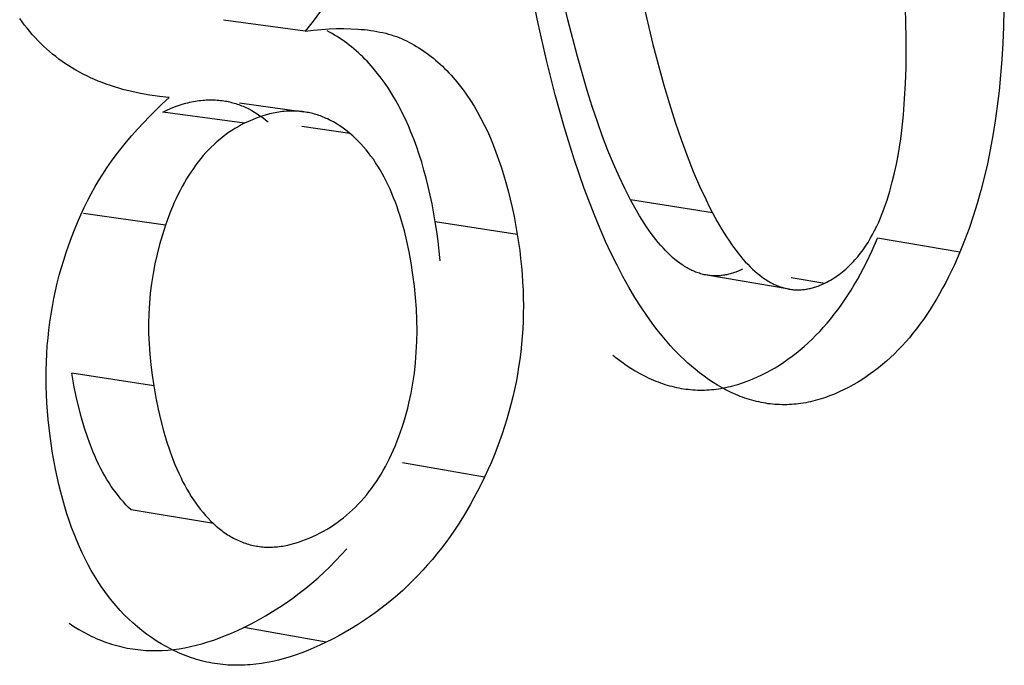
# Model space of a CAD drawing. Header units: millimetres. Extents: x -2637 to -1637, y 678 to 1678.
# Tile 35 of 256: x -2394.56 to -2392.75, y 1053.35 to 1054.54. Entities that reach past the tile are written whole.
import ezdxf

# ---------------------------------------------------------------- set-up
doc = ezdxf.new("R2010")
doc.units = ezdxf.units.MM
doc.layers.add('Make2D$B.SHOW mini', color=7, linetype='Continuous', true_color=0x000000)

msp = doc.modelspace()

# ---------------------------------------------------------------- linework, layer by layer
at = {"layer": 'Make2D$B.SHOW mini', "color": 18, "lineweight": -3, "true_color": 0x000000}
for points in [[(-2393.4474, 1054.7545), (-2393.4298, 1054.6612), (-2393.4114, 1054.5742), (-2393.3923, 1054.4934), (-2393.3722, 1054.4189), (-2393.3619, 1054.384), (-2393.3513, 1054.3507), (-2393.3405, 1054.3189), (-2393.3294, 1054.2887), (-2393.3181, 1054.26), (-2393.3065, 1054.233), (-2393.2946, 1054.2074), (-2393.2886, 1054.1953), (-2393.2825, 1054.1835)], [(-2393.4336, 1054.2078), (-2393.4443, 1054.2287), (-2393.4548, 1054.2508), (-2393.4651, 1054.2741), (-2393.4752, 1054.2987), (-2393.485, 1054.3244), (-2393.4947, 1054.3514), (-2393.5042, 1054.3795), (-2393.5135, 1054.4089), (-2393.5315, 1054.4714), (-2393.5488, 1054.5386), (-2393.5655, 1054.6107), (-2393.5815, 1054.6877)], [(-2393.3147, 1053.896), (-2393.3213, 1053.9016), (-2393.3279, 1053.9073), (-2393.3344, 1053.9133), (-2393.3408, 1053.9195), (-2393.3472, 1053.9259), (-2393.3536, 1053.9325), (-2393.3598, 1053.9393), (-2393.3661, 1053.9464), (-2393.3722, 1053.9536), (-2393.3784, 1053.961), (-2393.3844, 1053.9687), (-2393.3904, 1053.9766), (-2393.4023, 1053.9929), (-2393.4139, 1054.0102), (-2393.4254, 1054.0282), (-2393.4366, 1054.0471), (-2393.4476, 1054.0669), (-2393.4584, 1054.0875), (-2393.469, 1054.1089), (-2393.4794, 1054.1312), (-2393.4896, 1054.1543), (-2393.4995, 1054.1783), (-2393.5093, 1054.2031), (-2393.5189, 1054.2288), (-2393.5374, 1054.2827), (-2393.5552, 1054.34), (-2393.5722, 1054.4007), (-2393.5884, 1054.4648), (-2393.6038, 1054.5323), (-2393.6186, 1054.6032)], [(-2392.7454, 1054.5886), (-2392.7466, 1054.5261), (-2392.748, 1054.4958), (-2392.7498, 1054.466), (-2392.7522, 1054.4368), (-2392.755, 1054.4082), (-2392.7584, 1054.3802), (-2392.7622, 1054.3528), (-2392.7665, 1054.326), (-2392.7713, 1054.2997), (-2392.7766, 1054.2741), (-2392.7824, 1054.249), (-2392.7887, 1054.2246), (-2392.7955, 1054.2007), (-2392.8027, 1054.1774), (-2392.8104, 1054.1547), (-2392.8186, 1054.1326), (-2392.8273, 1054.1111)], [(-2394.0041, 1054.5546), (-2394.0181, 1054.5364), (-2394.0326, 1054.5182)], [(-2393.0758, 1054.0544), (-2393.0724, 1054.0562), (-2393.0689, 1054.058), (-2393.0655, 1054.06), (-2393.0622, 1054.0619), (-2393.0589, 1054.064), (-2393.0556, 1054.0661), (-2393.0524, 1054.0683), (-2393.0493, 1054.0706), (-2393.0462, 1054.073), (-2393.0431, 1054.0754), (-2393.0401, 1054.0779), (-2393.0372, 1054.0804), (-2393.0343, 1054.083), (-2393.0314, 1054.0857), (-2393.0286, 1054.0885), (-2393.0259, 1054.0913), (-2393.0231, 1054.0941), (-2393.0205, 1054.0971), (-2393.0179, 1054.1), (-2393.0153, 1054.1031), (-2393.0128, 1054.1062), (-2393.0103, 1054.1093), (-2393.0054, 1054.1158), (-2393.0008, 1054.1225), (-2392.9963, 1054.1294), (-2392.9921, 1054.1365), (-2392.988, 1054.1438), (-2392.9841, 1054.1513), (-2392.9803, 1054.159), (-2392.9767, 1054.1668), (-2392.9733, 1054.1747), (-2392.9701, 1054.1827), (-2392.967, 1054.1908), (-2392.9641, 1054.1991), (-2392.9613, 1054.2073), (-2392.9562, 1054.2239), (-2392.9516, 1054.2406), (-2392.9476, 1054.2571), (-2392.944, 1054.2734), (-2392.9409, 1054.2893), (-2392.9383, 1054.3048), (-2392.936, 1054.3201), (-2392.934, 1054.335), (-2392.931, 1054.3643), (-2392.9289, 1054.3932), (-2392.9274, 1054.4218), (-2392.9264, 1054.4502), (-2392.926, 1054.5061), (-2392.9274, 1054.5603)], [(-2394.2832, 1054.3958), (-2394.3011, 1054.3978), (-2394.3185, 1054.4003), (-2394.3355, 1054.4033), (-2394.3438, 1054.405), (-2394.352, 1054.4068), (-2394.3601, 1054.4087), (-2394.3681, 1054.4108), (-2394.3759, 1054.4131), (-2394.3837, 1054.4154), (-2394.3913, 1054.4179), (-2394.3988, 1054.4205), (-2394.4062, 1054.4233), (-2394.4135, 1054.4262), (-2394.4206, 1054.4292), (-2394.4277, 1054.4323), (-2394.4346, 1054.4356), (-2394.4414, 1054.439), (-2394.4481, 1054.4426), (-2394.4547, 1054.4463), (-2394.4612, 1054.4501), (-2394.4676, 1054.454), (-2394.4738, 1054.4581), (-2394.4799, 1054.4623), (-2394.4859, 1054.4667), (-2394.4918, 1054.4711), (-2394.4976, 1054.4757), (-2394.5033, 1054.4805), (-2394.5089, 1054.4853), (-2394.5143, 1054.4904), (-2394.5196, 1054.4955), (-2394.5249, 1054.5008), (-2394.53, 1054.5062), (-2394.535, 1054.5117), (-2394.5398, 1054.5174), (-2394.5446, 1054.5232), (-2394.5493, 1054.5291), (-2394.5538, 1054.5352), (-2394.5582, 1054.5413)], [(-2394.0326, 1054.5182), (-2394.1831, 1054.5381)], [(-2394.0326, 1054.5182), (-2394.0175, 1054.5199), (-2394.0028, 1054.5211), (-2393.9885, 1054.5221), (-2393.9747, 1054.5226), (-2393.9613, 1054.5227), (-2393.9483, 1054.5224), (-2393.9357, 1054.5218), (-2393.9296, 1054.5213), (-2393.9236, 1054.5208), (-2393.9177, 1054.5201), (-2393.9119, 1054.5193), (-2393.9062, 1054.5184), (-2393.9006, 1054.5175), (-2393.8951, 1054.5164), (-2393.8897, 1054.5152), (-2393.8844, 1054.514), (-2393.8793, 1054.5126), (-2393.8742, 1054.5111), (-2393.8693, 1054.5095), (-2393.8644, 1054.5079), (-2393.8597, 1054.5061), (-2393.8551, 1054.5042), (-2393.8506, 1054.5022), (-2393.8462, 1054.5001), (-2393.8419, 1054.498)], [(-2393.7931, 1054.1675), (-2393.7991, 1054.2005), (-2393.8025, 1054.2165), (-2393.8061, 1054.2321), (-2393.8099, 1054.2473), (-2393.8139, 1054.2622), (-2393.8181, 1054.2767), (-2393.8226, 1054.2908), (-2393.8272, 1054.3046), (-2393.8321, 1054.318), (-2393.8372, 1054.331), (-2393.8425, 1054.3437), (-2393.848, 1054.356), (-2393.8538, 1054.3679), (-2393.8597, 1054.3794), (-2393.8659, 1054.3906), (-2393.8722, 1054.4014), (-2393.8788, 1054.4119), (-2393.8856, 1054.4219), (-2393.8926, 1054.4316), (-2393.8998, 1054.4409), (-2393.9072, 1054.4499), (-2393.9109, 1054.4542), (-2393.9148, 1054.4585), (-2393.9186, 1054.4626), (-2393.9226, 1054.4667), (-2393.9266, 1054.4706), (-2393.9306, 1054.4745), (-2393.9347, 1054.4782), (-2393.9388, 1054.4819), (-2393.943, 1054.4855), (-2393.9473, 1054.489), (-2393.9515, 1054.4924), (-2393.9559, 1054.4957), (-2393.9603, 1054.4989), (-2393.9647, 1054.502), (-2393.9692, 1054.505), (-2393.9738, 1054.5079), (-2393.9784, 1054.5107), (-2393.983, 1054.5134), (-2393.9877, 1054.5161), (-2393.9924, 1054.5186)], [(-2393.8419, 1054.498), (-2393.8371, 1054.4954), (-2393.8324, 1054.4927), (-2393.8278, 1054.49), (-2393.8232, 1054.4871), (-2393.8186, 1054.4842), (-2393.8141, 1054.4811), (-2393.8097, 1054.478), (-2393.8053, 1054.4748), (-2393.8009, 1054.4714), (-2393.7966, 1054.468), (-2393.7924, 1054.4645), (-2393.7882, 1054.4609), (-2393.784, 1054.4572), (-2393.7799, 1054.4534), (-2393.7759, 1054.4495), (-2393.7719, 1054.4455), (-2393.768, 1054.4414), (-2393.7641, 1054.4372), (-2393.7602, 1054.4329), (-2393.7565, 1054.4285), (-2393.749, 1054.4195), (-2393.7418, 1054.4101), (-2393.7348, 1054.4003), (-2393.728, 1054.3902), (-2393.7215, 1054.3797), (-2393.7151, 1054.3688), (-2393.7089, 1054.3575), (-2393.703, 1054.3459), (-2393.6972, 1054.3338), (-2393.6917, 1054.3214), (-2393.6864, 1054.3087), (-2393.6813, 1054.2956), (-2393.6764, 1054.2821), (-2393.6717, 1054.2682), (-2393.6672, 1054.254), (-2393.663, 1054.2393), (-2393.6589, 1054.2244), (-2393.6551, 1054.209), (-2393.6515, 1054.1933), (-2393.6481, 1054.1773), (-2393.642, 1054.144)], [(-2394.4329, 1054.2068), (-2394.4266, 1054.2189), (-2394.42, 1054.2309), (-2394.4129, 1054.2429), (-2394.4054, 1054.2548), (-2394.3975, 1054.2668), (-2394.3892, 1054.2787), (-2394.3804, 1054.2906), (-2394.3712, 1054.3024), (-2394.3617, 1054.3142), (-2394.3517, 1054.326), (-2394.3413, 1054.3378), (-2394.3305, 1054.3495), (-2394.3193, 1054.3611), (-2394.3076, 1054.3727), (-2394.2956, 1054.3843), (-2394.2832, 1054.3958)], [(-2394.2948, 1054.3692), (-2394.2875, 1054.3726), (-2394.2803, 1054.3757), (-2394.2732, 1054.3786), (-2394.2661, 1054.3811), (-2394.259, 1054.3834), (-2394.2521, 1054.3854), (-2394.2486, 1054.3863), (-2394.2451, 1054.3872), (-2394.2417, 1054.3879), (-2394.2382, 1054.3886), (-2394.2348, 1054.3893), (-2394.2314, 1054.3898), (-2394.228, 1054.3903), (-2394.2247, 1054.3907), (-2394.2213, 1054.391), (-2394.218, 1054.3913), (-2394.2146, 1054.3915), (-2394.2113, 1054.3917), (-2394.208, 1054.3917), (-2394.2047, 1054.3917), (-2394.2014, 1054.3917), (-2394.1982, 1054.3915), (-2394.1949, 1054.3913), (-2394.1917, 1054.3911), (-2394.1884, 1054.3907), (-2394.1852, 1054.3903)], [(-2394.1852, 1054.3903), (-2394.1824, 1054.3899), (-2394.1796, 1054.3894), (-2394.1768, 1054.3889), (-2394.1741, 1054.3883), (-2394.1713, 1054.3877), (-2394.1685, 1054.387), (-2394.1658, 1054.3863), (-2394.1631, 1054.3855), (-2394.1603, 1054.3847), (-2394.1576, 1054.3838), (-2394.1549, 1054.3828), (-2394.1523, 1054.3818), (-2394.1496, 1054.3808), (-2394.1469, 1054.3797), (-2394.1443, 1054.3786), (-2394.1416, 1054.3774), (-2394.139, 1054.3761), (-2394.1364, 1054.3748), (-2394.1311, 1054.372), (-2394.126, 1054.3691), (-2394.1209, 1054.3659), (-2394.1158, 1054.3625), (-2394.1107, 1054.3589), (-2394.1058, 1054.3551), (-2394.1008, 1054.3511)], [(-2394.1537, 1054.3859), (-2394.0352, 1054.3695)], [(-2394.0352, 1054.3695), (-2394.0384, 1054.3699), (-2394.0416, 1054.3702), (-2394.0448, 1054.3705), (-2394.048, 1054.3707), (-2394.0513, 1054.3708), (-2394.0545, 1054.3709), (-2394.0578, 1054.3709), (-2394.0611, 1054.3708), (-2394.0644, 1054.3707), (-2394.0677, 1054.3705), (-2394.0711, 1054.3702), (-2394.0744, 1054.3699), (-2394.0778, 1054.3695), (-2394.0811, 1054.369), (-2394.0845, 1054.3684), (-2394.0879, 1054.3678), (-2394.0913, 1054.3671), (-2394.0948, 1054.3664), (-2394.0982, 1054.3656), (-2394.1017, 1054.3647), (-2394.1086, 1054.3627), (-2394.1156, 1054.3604), (-2394.1227, 1054.3578), (-2394.1298, 1054.355), (-2394.137, 1054.3519), (-2394.1442, 1054.3485)], [(-2394.1442, 1054.3485), (-2394.2948, 1054.3692)], [(-2393.9501, 1054.3297), (-2393.9551, 1054.3338), (-2393.9601, 1054.3377), (-2393.9652, 1054.3413), (-2393.9703, 1054.3447), (-2393.9755, 1054.348), (-2393.9807, 1054.351), (-2393.9859, 1054.3538), (-2393.9886, 1054.3551), (-2393.9912, 1054.3564), (-2393.9939, 1054.3576), (-2393.9965, 1054.3588), (-2393.9992, 1054.3599), (-2394.0019, 1054.3609), (-2394.0046, 1054.3619), (-2394.0074, 1054.3629), (-2394.0101, 1054.3638), (-2394.0128, 1054.3646), (-2394.0156, 1054.3654), (-2394.0183, 1054.3662), (-2394.0211, 1054.3669), (-2394.0239, 1054.3675), (-2394.0267, 1054.3681), (-2394.0295, 1054.3686), (-2394.0323, 1054.3691), (-2394.0352, 1054.3695)], [(-2394.1442, 1054.3485), (-2394.1502, 1054.3454), (-2394.1562, 1054.3421), (-2394.1621, 1054.3387), (-2394.1679, 1054.3351), (-2394.1735, 1054.3313), (-2394.1791, 1054.3273), (-2394.1846, 1054.3232), (-2394.19, 1054.3188), (-2394.1952, 1054.3143), (-2394.2004, 1054.3096), (-2394.2055, 1054.3047), (-2394.2105, 1054.2997), (-2394.2154, 1054.2945), (-2394.2202, 1054.2891), (-2394.2249, 1054.2835), (-2394.2294, 1054.2777), (-2394.2339, 1054.2718), (-2394.2383, 1054.2656), (-2394.2426, 1054.2593), (-2394.2468, 1054.2529), (-2394.251, 1054.2462), (-2394.255, 1054.2394), (-2394.2589, 1054.2323), (-2394.2627, 1054.2251), (-2394.2664, 1054.2178), (-2394.27, 1054.2102), (-2394.2736, 1054.2025), (-2394.277, 1054.1946), (-2394.2803, 1054.1865), (-2394.2836, 1054.1782), (-2394.2897, 1054.1612)], [(-2393.9501, 1054.3297), (-2394.039, 1054.3424)], [(-2393.8375, 1054.0915), (-2393.8412, 1054.1119), (-2393.8454, 1054.1317), (-2393.85, 1054.1507), (-2393.8551, 1054.169), (-2393.8578, 1054.1778), (-2393.8606, 1054.1865), (-2393.8635, 1054.195), (-2393.8665, 1054.2033), (-2393.8697, 1054.2114), (-2393.8729, 1054.2193), (-2393.8763, 1054.2271), (-2393.8798, 1054.2346), (-2393.8833, 1054.242), (-2393.887, 1054.2491), (-2393.8908, 1054.2561), (-2393.8947, 1054.2629), (-2393.8987, 1054.2695), (-2393.9029, 1054.276), (-2393.9071, 1054.2822), (-2393.9115, 1054.2882), (-2393.9159, 1054.2941), (-2393.9205, 1054.2998), (-2393.9251, 1054.3052), (-2393.9299, 1054.3105), (-2393.9348, 1054.3156), (-2393.9398, 1054.3205), (-2393.9449, 1054.3252), (-2393.9501, 1054.3297)], [(-2393.2932, 1054.0691), (-2393.2955, 1054.0696), (-2393.2978, 1054.07), (-2393.3001, 1054.0706), (-2393.3024, 1054.0711), (-2393.3046, 1054.0718), (-2393.3069, 1054.0725), (-2393.3092, 1054.0732), (-2393.3115, 1054.074), (-2393.3137, 1054.0749), (-2393.316, 1054.0758), (-2393.3182, 1054.0768), (-2393.3205, 1054.0778), (-2393.3228, 1054.0789), (-2393.325, 1054.08), (-2393.3273, 1054.0812), (-2393.3295, 1054.0825), (-2393.3317, 1054.0838), (-2393.334, 1054.0851), (-2393.3362, 1054.0866), (-2393.3385, 1054.088), (-2393.3429, 1054.0911), (-2393.3473, 1054.0945), (-2393.3518, 1054.098), (-2393.3562, 1054.1018), (-2393.3606, 1054.1058), (-2393.365, 1054.11), (-2393.3694, 1054.1145), (-2393.3737, 1054.1191), (-2393.3781, 1054.124), (-2393.3824, 1054.1291), (-2393.3868, 1054.1345), (-2393.3911, 1054.14), (-2393.3954, 1054.1458), (-2393.3997, 1054.1518), (-2393.404, 1054.158), (-2393.4082, 1054.1645), (-2393.4168, 1054.178), (-2393.4252, 1054.1925), (-2393.4336, 1054.2078)], [(-2393.2825, 1054.1835), (-2393.4336, 1054.2078)], [(-2394.4976, 1053.7418), (-2394.5023, 1053.7728), (-2394.5042, 1053.7882), (-2394.5058, 1053.8036), (-2394.5071, 1053.8189), (-2394.5082, 1053.8341), (-2394.5089, 1053.8493), (-2394.5094, 1053.8644), (-2394.5096, 1053.8794), (-2394.5095, 1053.8944), (-2394.5091, 1053.9093), (-2394.5084, 1053.9241), (-2394.5074, 1053.9389), (-2394.5061, 1053.9536), (-2394.5045, 1053.9682), (-2394.5027, 1053.9828), (-2394.5005, 1053.9973), (-2394.4981, 1054.0117), (-2394.4953, 1054.0261), (-2394.4923, 1054.0404), (-2394.489, 1054.0546), (-2394.4854, 1054.0688), (-2394.4815, 1054.0829), (-2394.4772, 1054.0969), (-2394.4727, 1054.1109), (-2394.4679, 1054.1248), (-2394.4628, 1054.1386), (-2394.4574, 1054.1524), (-2394.4517, 1054.1661), (-2394.4458, 1054.1798), (-2394.4395, 1054.1933), (-2394.4329, 1054.2068)], [(-2394.2897, 1054.1612), (-2394.4405, 1054.1826)], [(-2393.2825, 1054.1835), (-2393.274, 1054.168), (-2393.2655, 1054.1534), (-2393.257, 1054.1397), (-2393.2527, 1054.1332), (-2393.2484, 1054.1269), (-2393.2441, 1054.1208), (-2393.2397, 1054.115), (-2393.2354, 1054.1094), (-2393.2311, 1054.104), (-2393.2267, 1054.0988), (-2393.2223, 1054.0939), (-2393.2179, 1054.0892), (-2393.2135, 1054.0847), (-2393.2091, 1054.0804), (-2393.2047, 1054.0764), (-2393.2003, 1054.0726), (-2393.1958, 1054.069), (-2393.1914, 1054.0656), (-2393.1891, 1054.064), (-2393.1869, 1054.0625), (-2393.1847, 1054.061), (-2393.1824, 1054.0596), (-2393.1802, 1054.0582), (-2393.1779, 1054.0569), (-2393.1757, 1054.0556), (-2393.1734, 1054.0544), (-2393.1712, 1054.0533), (-2393.1689, 1054.0522), (-2393.1666, 1054.0512), (-2393.1644, 1054.0502), (-2393.1621, 1054.0492), (-2393.1598, 1054.0484), (-2393.1575, 1054.0476), (-2393.1553, 1054.0468), (-2393.153, 1054.0461), (-2393.1507, 1054.0455), (-2393.1484, 1054.0449), (-2393.1461, 1054.0444), (-2393.1438, 1054.0439), (-2393.1415, 1054.0435)], [(-2394.2897, 1054.1612), (-2394.2955, 1054.1435), (-2394.3007, 1054.1258), (-2394.3052, 1054.108), (-2394.3092, 1054.0901), (-2394.3126, 1054.0721), (-2394.3155, 1054.0539), (-2394.3177, 1054.0357), (-2394.3193, 1054.0173), (-2394.3204, 1053.9988), (-2394.3209, 1053.9802), (-2394.3208, 1053.9615), (-2394.3201, 1053.9426), (-2394.3188, 1053.9236), (-2394.3169, 1053.9044), (-2394.3145, 1053.885), (-2394.3115, 1053.8655)], [(-2393.7843, 1054.0955), (-2393.7858, 1054.1134), (-2393.7878, 1054.1314), (-2393.7902, 1054.1494), (-2393.7931, 1054.1675)], [(-2393.642, 1054.144), (-2393.7931, 1054.1675)], [(-2393.642, 1054.144), (-2393.6397, 1054.1293), (-2393.6376, 1054.1146), (-2393.6359, 1054.0999), (-2393.6343, 1054.0853), (-2393.6331, 1054.0707), (-2393.6322, 1054.0562), (-2393.6315, 1054.0418), (-2393.631, 1054.0274), (-2393.6309, 1054.013), (-2393.631, 1053.9987), (-2393.6314, 1053.9845), (-2393.6321, 1053.9703), (-2393.6331, 1053.9562), (-2393.6343, 1053.9421), (-2393.6358, 1053.928), (-2393.6375, 1053.9141), (-2393.6396, 1053.9001), (-2393.6419, 1053.8863), (-2393.6444, 1053.8725), (-2393.6473, 1053.8587), (-2393.6504, 1053.845), (-2393.6538, 1053.8313), (-2393.6574, 1053.8177), (-2393.6613, 1053.8042), (-2393.6655, 1053.7907), (-2393.67, 1053.7772), (-2393.6747, 1053.7638), (-2393.6797, 1053.7505), (-2393.6849, 1053.7372), (-2393.6904, 1053.724), (-2393.6962, 1053.7108), (-2393.7023, 1053.6977)], [(-2393.1918, 1053.8856), (-2393.1835, 1053.8898), (-2393.1754, 1053.8943), (-2393.1673, 1053.8989), (-2393.1593, 1053.9038), (-2393.1514, 1053.909), (-2393.1437, 1053.9143), (-2393.136, 1053.9199), (-2393.1284, 1053.9258), (-2393.121, 1053.9318), (-2393.1136, 1053.9381), (-2393.1064, 1053.9447), (-2393.0992, 1053.9515), (-2393.0922, 1053.9585), (-2393.0852, 1053.9657), (-2393.0784, 1053.9732), (-2393.0717, 1053.9809), (-2393.0651, 1053.9889), (-2393.0585, 1053.9971), (-2393.0521, 1054.0055), (-2393.0458, 1054.0142), (-2393.0396, 1054.0231), (-2393.0336, 1054.0323), (-2393.0276, 1054.0417), (-2393.0217, 1054.0513), (-2393.0159, 1054.0612), (-2393.0103, 1054.0714), (-2393.0048, 1054.0817), (-2392.9993, 1054.0923), (-2392.9888, 1054.1143), (-2392.9787, 1054.1372)], [(-2392.8273, 1054.1111), (-2392.9787, 1054.1372)], [(-2392.8273, 1054.1111), (-2392.8374, 1054.088), (-2392.8479, 1054.066), (-2392.8533, 1054.0553), (-2392.8589, 1054.0449), (-2392.8645, 1054.0347), (-2392.8703, 1054.0248), (-2392.8761, 1054.0151), (-2392.8821, 1054.0057), (-2392.8882, 1053.9965), (-2392.8944, 1053.9875), (-2392.9007, 1053.9788), (-2392.9071, 1053.9703), (-2392.9136, 1053.9621), (-2392.9202, 1053.9541), (-2392.9269, 1053.9463), (-2392.9337, 1053.9388), (-2392.9407, 1053.9315), (-2392.9477, 1053.9245), (-2392.9548, 1053.9177), (-2392.9621, 1053.9111), (-2392.9694, 1053.9048), (-2392.9769, 1053.8987), (-2392.9845, 1053.8929), (-2392.9921, 1053.8873), (-2392.9999, 1053.8819), (-2393.0078, 1053.8767), (-2393.0157, 1053.8718), (-2393.0238, 1053.8672), (-2393.032, 1053.8627), (-2393.0403, 1053.8585)], [(-2393.8569, 1053.7811), (-2393.854, 1053.7897), (-2393.8512, 1053.7984), (-2393.8486, 1053.8071), (-2393.8461, 1053.8159), (-2393.8438, 1053.8247), (-2393.8416, 1053.8337), (-2393.8377, 1053.8518), (-2393.8343, 1053.8702), (-2393.8316, 1053.8889), (-2393.8295, 1053.9079), (-2393.828, 1053.9272), (-2393.827, 1053.9468), (-2393.8267, 1053.9666), (-2393.827, 1053.9867), (-2393.8279, 1054.0071), (-2393.8294, 1054.0278), (-2393.8315, 1054.0488), (-2393.8342, 1054.07), (-2393.8375, 1054.0915)], [(-2393.2272, 1054.0802), (-2393.2314, 1054.0782), (-2393.2356, 1054.0764), (-2393.2398, 1054.0748), (-2393.2419, 1054.074), (-2393.244, 1054.0733), (-2393.246, 1054.0726), (-2393.2481, 1054.072), (-2393.2502, 1054.0714), (-2393.2523, 1054.0709), (-2393.2543, 1054.0704), (-2393.2564, 1054.07), (-2393.2585, 1054.0695), (-2393.2605, 1054.0692), (-2393.2626, 1054.0689), (-2393.2647, 1054.0686), (-2393.2667, 1054.0683), (-2393.2688, 1054.0681), (-2393.2708, 1054.068), (-2393.2729, 1054.0679), (-2393.2749, 1054.0678), (-2393.277, 1054.0678), (-2393.279, 1054.0678), (-2393.281, 1054.0679), (-2393.2831, 1054.068), (-2393.2851, 1054.0681), (-2393.2871, 1054.0683), (-2393.2891, 1054.0686), (-2393.2912, 1054.0688), (-2393.2932, 1054.0691)], [(-2393.1415, 1054.0435), (-2393.2932, 1054.0691)], [(-2393.1378, 1054.065), (-2393.0758, 1054.0544)], [(-2393.1415, 1054.0435), (-2393.1395, 1054.0431), (-2393.1375, 1054.0429), (-2393.1354, 1054.0426), (-2393.1334, 1054.0424), (-2393.1314, 1054.0423), (-2393.1294, 1054.0422), (-2393.1274, 1054.0421), (-2393.1253, 1054.0421), (-2393.1233, 1054.0421), (-2393.1213, 1054.0422), (-2393.1192, 1054.0423), (-2393.1172, 1054.0425), (-2393.1152, 1054.0426), (-2393.1131, 1054.0429), (-2393.1111, 1054.0432), (-2393.109, 1054.0435), (-2393.107, 1054.0439), (-2393.1049, 1054.0443), (-2393.1028, 1054.0447), (-2393.1008, 1054.0452), (-2393.0987, 1054.0457), (-2393.0967, 1054.0463), (-2393.0946, 1054.0469), (-2393.0925, 1054.0476), (-2393.0904, 1054.0483), (-2393.0884, 1054.0491), (-2393.0842, 1054.0507), (-2393.08, 1054.0525), (-2393.0758, 1054.0544)], [(-2393.4661, 1053.9221), (-2393.4579, 1053.9156), (-2393.4496, 1053.9094), (-2393.4414, 1053.9036), (-2393.4331, 1053.8982), (-2393.4248, 1053.893), (-2393.4165, 1053.8883), (-2393.4081, 1053.8838), (-2393.3997, 1053.8798), (-2393.3955, 1053.8779), (-2393.3913, 1053.876), (-2393.3871, 1053.8743), (-2393.3829, 1053.8727), (-2393.3787, 1053.8711), (-2393.3745, 1053.8696), (-2393.3703, 1053.8682), (-2393.366, 1053.8669), (-2393.3618, 1053.8657), (-2393.3576, 1053.8646), (-2393.3533, 1053.8635), (-2393.349, 1053.8626), (-2393.3448, 1053.8617), (-2393.3405, 1053.8609), (-2393.3362, 1053.8602), (-2393.332, 1053.8596), (-2393.3277, 1053.8591), (-2393.3234, 1053.8586), (-2393.3191, 1053.8583), (-2393.3148, 1053.858), (-2393.3105, 1053.8578), (-2393.3062, 1053.8577), (-2393.3018, 1053.8577), (-2393.2975, 1053.8578), (-2393.2932, 1053.858), (-2393.2888, 1053.8582), (-2393.2845, 1053.8586), (-2393.2801, 1053.859), (-2393.2758, 1053.8595), (-2393.2714, 1053.8601), (-2393.2671, 1053.8608), (-2393.2627, 1053.8616), (-2393.2583, 1053.8624), (-2393.2539, 1053.8634), (-2393.2495, 1053.8644), (-2393.2451, 1053.8655), (-2393.2407, 1053.8667), (-2393.2363, 1053.868), (-2393.2274, 1053.8708), (-2393.2186, 1053.874), (-2393.2097, 1053.8775), (-2393.2008, 1053.8814), (-2393.1918, 1053.8856)], [(-2394.3527, 1053.6373), (-2394.3577, 1053.642), (-2394.3625, 1053.6469), (-2394.3673, 1053.652), (-2394.3719, 1053.6573), (-2394.3765, 1053.6629), (-2394.3809, 1053.6686), (-2394.3853, 1053.6745), (-2394.3895, 1053.6806), (-2394.3937, 1053.687), (-2394.3978, 1053.6935), (-2394.4017, 1053.7002), (-2394.4056, 1053.7072), (-2394.4094, 1053.7143), (-2394.413, 1053.7217), (-2394.4166, 1053.7292), (-2394.4201, 1053.737), (-2394.4235, 1053.7449), (-2394.4268, 1053.7531), (-2394.4299, 1053.7615), (-2394.433, 1053.77), (-2394.4389, 1053.7878), (-2394.4444, 1053.8064), (-2394.4495, 1053.8258), (-2394.4542, 1053.846), (-2394.4586, 1053.867), (-2394.4625, 1053.8888)], [(-2394.3115, 1053.8655), (-2394.4625, 1053.8888)], [(-2393.0403, 1053.8585), (-2393.0492, 1053.8543), (-2393.0581, 1053.8504), (-2393.067, 1053.8469), (-2393.0759, 1053.8437), (-2393.0848, 1053.8409), (-2393.0892, 1053.8396), (-2393.0936, 1053.8384), (-2393.098, 1053.8373), (-2393.1024, 1053.8363), (-2393.1068, 1053.8353), (-2393.1111, 1053.8345), (-2393.1155, 1053.8337), (-2393.1199, 1053.8331), (-2393.1243, 1053.8325), (-2393.1286, 1053.832), (-2393.133, 1053.8316), (-2393.1373, 1053.8312), (-2393.1417, 1053.831), (-2393.146, 1053.8308), (-2393.1503, 1053.8308), (-2393.1546, 1053.8308), (-2393.159, 1053.8309), (-2393.1633, 1053.8311), (-2393.1676, 1053.8314), (-2393.1719, 1053.8317), (-2393.1762, 1053.8322), (-2393.1805, 1053.8327), (-2393.1847, 1053.8334), (-2393.189, 1053.8341), (-2393.1933, 1053.8349), (-2393.1975, 1053.8358), (-2393.2018, 1053.8368), (-2393.2061, 1053.8378), (-2393.2103, 1053.839), (-2393.2145, 1053.8402), (-2393.2188, 1053.8415), (-2393.223, 1053.8429), (-2393.2272, 1053.8444), (-2393.2315, 1053.846), (-2393.2357, 1053.8477), (-2393.2399, 1053.8495), (-2393.2441, 1053.8513), (-2393.2483, 1053.8532), (-2393.2567, 1053.8574), (-2393.265, 1053.8618), (-2393.2733, 1053.8667), (-2393.2817, 1053.8718), (-2393.2899, 1053.8774), (-2393.2982, 1053.8832), (-2393.3065, 1053.8894), (-2393.3147, 1053.896)], [(-2394.3115, 1053.8655), (-2394.3075, 1053.8435), (-2394.3032, 1053.8224), (-2394.2984, 1053.802), (-2394.2933, 1053.7825), (-2394.2878, 1053.7638), (-2394.2819, 1053.7459), (-2394.2788, 1053.7373), (-2394.2756, 1053.7288), (-2394.2723, 1053.7206), (-2394.2689, 1053.7126), (-2394.2654, 1053.7048), (-2394.2618, 1053.6972), (-2394.2582, 1053.6898), (-2394.2544, 1053.6826), (-2394.2505, 1053.6756), (-2394.2465, 1053.6688), (-2394.2425, 1053.6622), (-2394.2383, 1053.6558), (-2394.234, 1053.6496), (-2394.2297, 1053.6436), (-2394.2252, 1053.6379), (-2394.2207, 1053.6323), (-2394.216, 1053.6269), (-2394.2112, 1053.6218), (-2394.2064, 1053.6168), (-2394.2014, 1053.612)], [(-2394.0116, 1053.5915), (-2394.005, 1053.5948), (-2393.9986, 1053.5983), (-2393.9922, 1053.602), (-2393.986, 1053.6058), (-2393.9798, 1053.6098), (-2393.9738, 1053.614), (-2393.9679, 1053.6183), (-2393.9621, 1053.6227), (-2393.9564, 1053.6274), (-2393.9509, 1053.6322), (-2393.9454, 1053.6372), (-2393.9401, 1053.6423), (-2393.9349, 1053.6476), (-2393.9297, 1053.6531), (-2393.9248, 1053.6587), (-2393.9199, 1053.6645), (-2393.9151, 1053.6705), (-2393.9104, 1053.6767), (-2393.9059, 1053.683), (-2393.9015, 1053.6895), (-2393.8971, 1053.6962), (-2393.8929, 1053.703), (-2393.8888, 1053.71), (-2393.8848, 1053.7172), (-2393.881, 1053.7246), (-2393.8772, 1053.7321), (-2393.8735, 1053.7398), (-2393.87, 1053.7477), (-2393.8665, 1053.7558), (-2393.8632, 1053.7641), (-2393.86, 1053.7725), (-2393.8569, 1053.7811)], [(-2394.3158, 1053.4026), (-2394.3246, 1053.4089), (-2394.3332, 1053.4154), (-2394.3416, 1053.4223), (-2394.3498, 1053.4294), (-2394.3578, 1053.4368), (-2394.3656, 1053.4445), (-2394.3732, 1053.4524), (-2394.3806, 1053.4607), (-2394.3877, 1053.4692), (-2394.3947, 1053.4779), (-2394.4015, 1053.487), (-2394.408, 1053.4963), (-2394.4144, 1053.506), (-2394.4205, 1053.5159), (-2394.4265, 1053.526), (-2394.4323, 1053.5365), (-2394.4378, 1053.5472), (-2394.4432, 1053.5582), (-2394.4483, 1053.5695), (-2394.4533, 1053.5811), (-2394.4581, 1053.593), (-2394.4626, 1053.6051), (-2394.467, 1053.6175), (-2394.4712, 1053.6302), (-2394.4752, 1053.6432), (-2394.479, 1053.6564), (-2394.4825, 1053.6699), (-2394.4859, 1053.6837), (-2394.4922, 1053.7122), (-2394.4976, 1053.7418)], [(-2393.7023, 1053.6977), (-2393.8537, 1053.7239)], [(-2393.7023, 1053.6977), (-2393.7086, 1053.6847), (-2393.7151, 1053.6718), (-2393.7218, 1053.6592), (-2393.7286, 1053.6469), (-2393.7356, 1053.6348), (-2393.7429, 1053.6229), (-2393.7503, 1053.6112), (-2393.7578, 1053.5998), (-2393.7656, 1053.5886), (-2393.7735, 1053.5776), (-2393.7816, 1053.5669), (-2393.7899, 1053.5564), (-2393.7984, 1053.5461), (-2393.8071, 1053.536), (-2393.8159, 1053.5262), (-2393.825, 1053.5166), (-2393.8342, 1053.5073), (-2393.8435, 1053.4981), (-2393.8531, 1053.4892), (-2393.8629, 1053.4805), (-2393.8728, 1053.4721), (-2393.8829, 1053.4638), (-2393.8932, 1053.4558), (-2393.9037, 1053.448), (-2393.9144, 1053.4404), (-2393.9252, 1053.4331), (-2393.9363, 1053.426), (-2393.9475, 1053.4191), (-2393.9589, 1053.4124), (-2393.9705, 1053.4059), (-2393.9822, 1053.3997), (-2393.9942, 1053.3937)], [(-2394.2014, 1053.612), (-2394.3527, 1053.6373)], [(-2394.2014, 1053.612), (-2394.1964, 1053.6075), (-2394.1912, 1053.6031), (-2394.1886, 1053.6011), (-2394.186, 1053.5991), (-2394.1834, 1053.5971), (-2394.1808, 1053.5953), (-2394.1781, 1053.5935), (-2394.1755, 1053.5917), (-2394.1728, 1053.59), (-2394.1701, 1053.5884), (-2394.1674, 1053.5869), (-2394.1647, 1053.5854), (-2394.162, 1053.584), (-2394.1593, 1053.5826), (-2394.1565, 1053.5813), (-2394.1538, 1053.5801), (-2394.151, 1053.5789), (-2394.1482, 1053.5778), (-2394.1454, 1053.5768), (-2394.1426, 1053.5758), (-2394.1398, 1053.5749), (-2394.1369, 1053.574), (-2394.134, 1053.5733), (-2394.1312, 1053.5725), (-2394.1283, 1053.5719), (-2394.1254, 1053.5713), (-2394.1225, 1053.5708), (-2394.1195, 1053.5703), (-2394.1166, 1053.5699), (-2394.1137, 1053.5695), (-2394.1107, 1053.5693), (-2394.1077, 1053.569), (-2394.1047, 1053.5689), (-2394.1017, 1053.5688), (-2394.0987, 1053.5688), (-2394.0956, 1053.5688), (-2394.0926, 1053.5689), (-2394.0895, 1053.5691), (-2394.0864, 1053.5693), (-2394.0833, 1053.5696), (-2394.0802, 1053.5699), (-2394.0771, 1053.5703), (-2394.074, 1053.5708), (-2394.0708, 1053.5713), (-2394.0676, 1053.5719), (-2394.0645, 1053.5726), (-2394.0581, 1053.5741), (-2394.0516, 1053.5758), (-2394.0451, 1053.5778), (-2394.0385, 1053.5801), (-2394.0319, 1053.5826), (-2394.0252, 1053.5853), (-2394.0184, 1053.5883), (-2394.0116, 1053.5915)], [(-2394.1458, 1053.4209), (-2394.1321, 1053.4278), (-2394.1187, 1053.435), (-2394.1056, 1053.4424), (-2394.0927, 1053.4502), (-2394.08, 1053.4582), (-2394.0675, 1053.4665), (-2394.0553, 1053.4751), (-2394.0434, 1053.484), (-2394.0317, 1053.4932), (-2394.0202, 1053.5027), (-2394.0089, 1053.5124), (-2393.9979, 1053.5225), (-2393.9871, 1053.5328), (-2393.9766, 1053.5435), (-2393.9663, 1053.5544), (-2393.9562, 1053.5656)], [(-2394.4672, 1053.4288), (-2394.4583, 1053.4229), (-2394.4493, 1053.4174), (-2394.4402, 1053.4123), (-2394.431, 1053.4075), (-2394.4264, 1053.4052), (-2394.4218, 1053.403), (-2394.4172, 1053.401), (-2394.4125, 1053.399), (-2394.4079, 1053.3971), (-2394.4032, 1053.3953), (-2394.3985, 1053.3936), (-2394.3938, 1053.392), (-2394.389, 1053.3904), (-2394.3843, 1053.389), (-2394.3795, 1053.3877), (-2394.3747, 1053.3864), (-2394.3699, 1053.3853), (-2394.3651, 1053.3842), (-2394.3602, 1053.3832), (-2394.3554, 1053.3823), (-2394.3505, 1053.3815), (-2394.3456, 1053.3808), (-2394.3407, 1053.3802), (-2394.3357, 1053.3797), (-2394.3308, 1053.3793), (-2394.3258, 1053.3789), (-2394.3208, 1053.3787), (-2394.3158, 1053.3785), (-2394.3108, 1053.3785), (-2394.3057, 1053.3785), (-2394.3007, 1053.3786), (-2394.2956, 1053.3788), (-2394.2854, 1053.3795), (-2394.2751, 1053.3805), (-2394.2647, 1053.3819), (-2394.2543, 1053.3837), (-2394.2438, 1053.3858), (-2394.2332, 1053.3883), (-2394.2226, 1053.3911), (-2394.2118, 1053.3943), (-2394.201, 1053.3978), (-2394.1901, 1053.4017), (-2394.1791, 1053.406), (-2394.1681, 1053.4106), (-2394.157, 1053.4156), (-2394.1458, 1053.4209)], [(-2393.9942, 1053.3937), (-2394.1458, 1053.4209)], [(-2393.9942, 1053.3937), (-2394.0054, 1053.3883), (-2394.0165, 1053.3834), (-2394.0276, 1053.3788), (-2394.0385, 1053.3745), (-2394.0494, 1053.3706), (-2394.0602, 1053.3671), (-2394.071, 1053.3639), (-2394.0816, 1053.3611), (-2394.0922, 1053.3586), (-2394.1027, 1053.3565), (-2394.1132, 1053.3548), (-2394.1235, 1053.3534), (-2394.1338, 1053.3524), (-2394.1389, 1053.352), (-2394.144, 1053.3517), (-2394.1491, 1053.3515), (-2394.1542, 1053.3514), (-2394.1592, 1053.3514), (-2394.1643, 1053.3515), (-2394.1693, 1053.3517), (-2394.1743, 1053.3519), (-2394.1792, 1053.3523), (-2394.1842, 1053.3528), (-2394.1891, 1053.3533), (-2394.194, 1053.3539), (-2394.1989, 1053.3546), (-2394.2038, 1053.3555), (-2394.2087, 1053.3564), (-2394.2135, 1053.3574), (-2394.2184, 1053.3585), (-2394.2232, 1053.3596), (-2394.228, 1053.3609), (-2394.2327, 1053.3623), (-2394.2375, 1053.3637), (-2394.2422, 1053.3653), (-2394.247, 1053.3669), (-2394.2517, 1053.3686), (-2394.2564, 1053.3705), (-2394.261, 1053.3724), (-2394.2657, 1053.3744), (-2394.2703, 1053.3765), (-2394.275, 1053.3787), (-2394.2796, 1053.381), (-2394.2887, 1053.3858), (-2394.2978, 1053.391), (-2394.3068, 1053.3966), (-2394.3158, 1053.4026)]]:
    msp.add_lwpolyline(points, dxfattribs=at)

doc.saveas('drawing.dxf')
